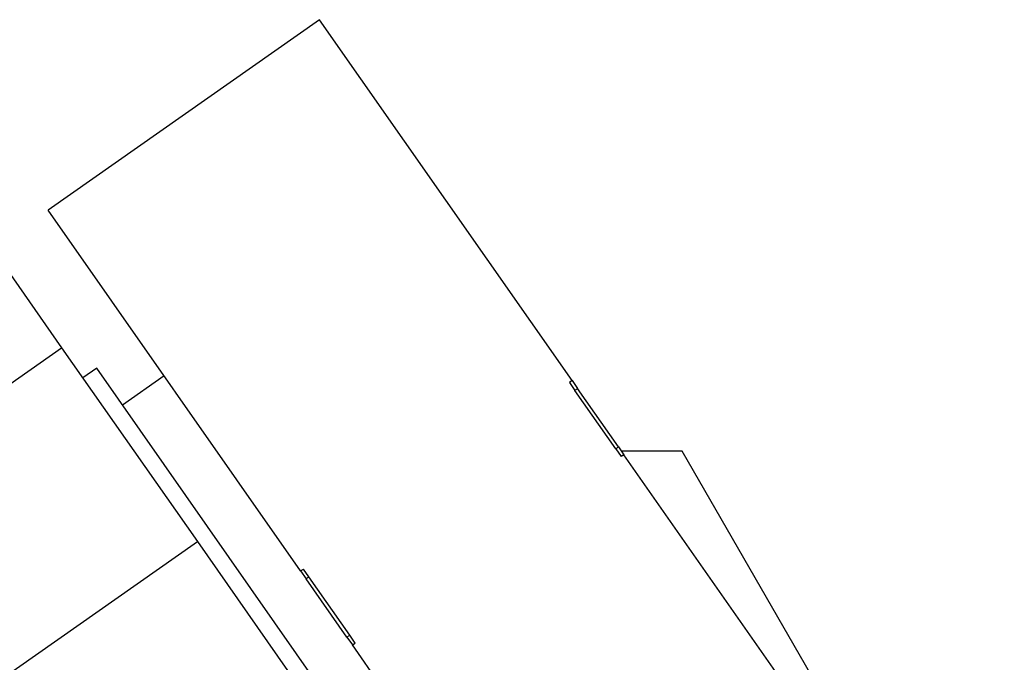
# Model space of a CAD drawing. Header units: inches. Extents: x 0 to 23760, y -13 to 16800.
# Tile 75 of 209: x 7552 to 8425, y 7978 to 8548. Entities that reach past the tile are written whole.
import ezdxf

# ---------------------------------------------------------------- set-up
doc = ezdxf.new("R2010")
doc.units = ezdxf.units.IN
doc.layers.add('254', color=7, linetype='Continuous', true_color=0xffffff)

msp = doc.modelspace()

# ---------------------------------------------------------------- linework, layer by layer
at = {"layer": '254', "color": 2, "linetype": 'Continuous', "lineweight": 25}
for p, q in [((7818.173, 8547.569), (7577.343, 8378.937)), ((8042.136, 8227.716), (7818.173, 8547.569)), ((7801.306, 8059.085), (7577.343, 8378.937)), ((7520.449, 8355.433), (7589.443, 8256.9)), ((7387.226, 8115.307), (7589.443, 8256.9)), ((7589.443, 8256.9), (7709.777, 8085.045)), ((7620.495, 8238.855), (7608.137, 8230.202)), ((7954.316, 7762.108), (7620.495, 8238.855)), ((7680.3, 8231.899), (7643.438, 8206.089)), ((8042.136, 8227.716), (8039.679, 8225.995)), ((8039.679, 8225.995), (8044.488, 8219.128)), ((8042.136, 8227.716), (8046.945, 8220.849)), ((8080.793, 8167.278), (8044.488, 8219.128)), ((8083.251, 8168.999), (8046.945, 8220.849)), ((8080.793, 8167.278), (8085.602, 8160.411)), ((8083.251, 8168.999), (8088.059, 8162.131)), ((8139.751, 8165.183), (8085.921, 8165.183)), ((8425.27, 7670.65), (8139.751, 8165.183)), ((8088.059, 8162.131), (8085.602, 8160.411)), ((8312.023, 7842.279), (8088.059, 8162.131)), ((7507.561, 7943.452), (7709.777, 8085.045)), ((7709.777, 8085.045), (7850.684, 7883.809)), ((7801.306, 8059.085), (7803.763, 8060.805)), ((7801.306, 8059.085), (7806.114, 8052.217)), ((7808.572, 8053.938), (7803.763, 8060.805)), ((7842.42, 8000.367), (7806.114, 8052.217)), ((7844.878, 8002.088), (7808.572, 8053.938)), ((7842.42, 8000.367), (7847.229, 7993.5)), ((7849.686, 7995.221), (7844.878, 8002.088)), ((7847.229, 7993.5), (7849.686, 7995.221)), ((8071.192, 7673.647), (7847.229, 7993.5))]:
    msp.add_line(p, q, dxfattribs=at)
at = {"layer": '254', "color": 110, "linetype": 'Continuous', "lineweight": 13}
for p, q in [((8046.945, 8220.849), (8044.488, 8219.128)), ((8083.251, 8168.999), (8080.793, 8167.278)), ((7808.572, 8053.938), (7806.114, 8052.217)), ((7844.878, 8002.088), (7842.42, 8000.367))]:
    msp.add_line(p, q, dxfattribs=at)

doc.saveas('drawing.dxf')
